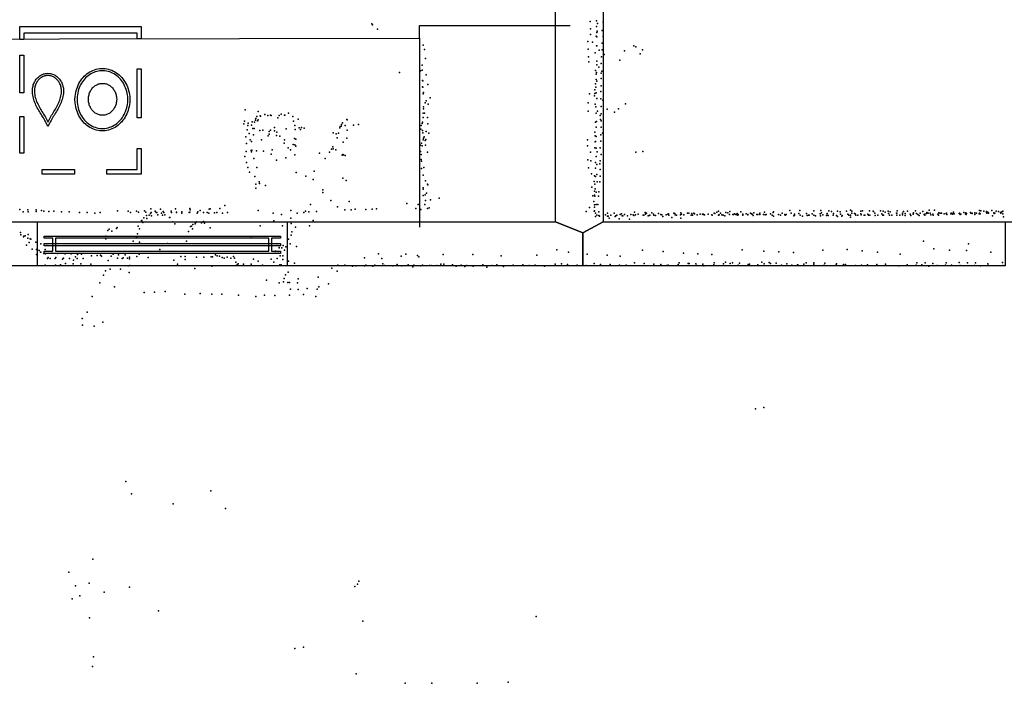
# Model space of a CAD drawing. Header units: millimetres. Extents: x -28413 to 52712, y -42191 to 56778.
# Tile 22 of 70: x 4629 to 8037, y -5700 to -3403. Entities that reach past the tile are written whole.
import ezdxf

# ---------------------------------------------------------------- set-up
doc = ezdxf.new("R2010")
doc.units = ezdxf.units.MM
for name, color, linetype in [('OBJECTS', 8, 'Continuous'), ('P', 9, 'Continuous'), ('ROOMS', 1, 'Continuous'), ('WALLS', 3, 'Continuous'), ('WINDOWS', 6, 'Continuous')]:
    doc.layers.add(name, color=color, linetype=linetype)

# ---------------------------------------------------------------- blocks, each defined once
blk = doc.blocks.new('Dishwasher_5E')
for points in [[(-300.1, 320.1), (-130.3, 320.1), (-130.3, 300.1), (-280.1, 300.1)], [(-280.1, 300.1), (-280, 209.5), (-300, 209.5), (-300.1, 320.1)], [(30, 320.1), (190, 320.1), (190, 300.1), (30, 300.1), (30, 320.1)], [(300, 229.5), (300, 69.8), (280, 69.8), (280, 229.5), (300, 229.5)], [(-243.9, -2.6), (-243.2, 10.5), (-242.1, 19.2), (-240.4, 27.7), (-238.2, 35.9), (-235.6, 44), (-232.4, 51.8), (-228.7, 59.4), (-224.7, 66.7), (-220.1, 73.7), (-215.2, 80.4), (-209.9, 86.8), (-204.2, 92.9), (-198.1, 98.5), (-191.7, 103.9), (-185, 108.8), (-178, 113.3), (-170.7, 117.4), (-163.1, 121), (-155.3, 124.1), (-147.2, 126.8), (-139, 129), (-130.5, 130.7), (-121.8, 131.8), (-108.7, 132.4)], [(-108.7, 132.4), (-95.4, 131.8), (-86.7, 130.7), (-78.2, 129.1), (-69.9, 126.9), (-61.8, 124.3), (-54, 121.1), (-46.4, 117.5), (-39.1, 113.4), (-32.1, 108.9), (-25.3, 104), (-18.9, 98.7), (-12.9, 93.1), (-7.1, 87), (-1.8, 80.7), (3.1, 74), (7.7, 67), (11.8, 59.7), (15.4, 52.1), (18.6, 44.3), (21.3, 36.2), (23.5, 28), (25.2, 19.5), (26.4, 10.9), (27.1, -2.6)], [(-108.2, 122.4), (-120.6, 121.9), (-128.6, 120.8), (-136.4, 119.3), (-144.1, 117.3), (-151.6, 114.9), (-158.8, 112), (-165.8, 108.6), (-172.6, 104.9), (-179.1, 100.7), (-185.4, 96.2), (-191.3, 91.2), (-196.9, 86), (-202.2, 80.4), (-207.2, 74.5), (-211.7, 68.3), (-215.9, 61.8), (-219.7, 55.1), (-223.1, 48.1), (-226.1, 40.8), (-228.6, 33.4), (-230.6, 25.7), (-232.2, 17.9), (-233.3, 10), (-233.9, -2.6)], [(17, -2.6), (16.5, 9.5), (15.4, 17.6), (13.9, 25.4), (11.8, 33.1), (9.3, 40.5), (6.4, 47.8), (3, 54.8), (-0.7, 61.5), (-4.9, 68), (-9.5, 74.3), (-14.4, 80.2), (-19.7, 85.8), (-25.3, 91), (-31.2, 96), (-37.4, 100.5), (-43.9, 104.7), (-50.7, 108.5), (-57.7, 111.8), (-65, 114.8), (-72.4, 117.2), (-80.1, 119.3), (-87.9, 120.8), (-95.9, 121.8), (-108.2, 122.4)], [(83.7, -39.4), (84.6, -28.9), (85.6, -22.2), (87, -15.7), (88.8, -9.3), (90.9, -3), (93.2, 3.1), (95.9, 9.2), (98.7, 15.1), (101.8, 21), (105, 26.8), (108.4, 32.5), (111.9, 38.1), (115.5, 43.7), (119.2, 49.2), (123, 54.7), (126.7, 60.2), (130.5, 65.6), (134.3, 71), (138, 76.4), (141.6, 81.8), (145.1, 87.3), (148.5, 92.7), (151.8, 98.1), (160.8, 114.4)], [(160.8, 93.8), (160.5, 93.2), (157.1, 87.5), (153.6, 81.9), (150, 76.4), (146.3, 70.9), (142.5, 65.4), (138.7, 59.9), (135, 54.5), (131.2, 49), (127.5, 43.6), (123.8, 38.1), (120.3, 32.7), (116.9, 27.2), (113.6, 21.7), (110.5, 16.1), (107.6, 10.5), (104.9, 4.9), (102.4, -0.8), (100.2, -6.6), (98.3, -12.4), (96.7, -18.3), (95.4, -24.3), (94.4, -30.4), (93.8, -39.5)], [(160.8, 114.4), (169.8, 98.1), (173.1, 92.7), (176.5, 87.3), (180, 81.9), (183.6, 76.5), (187.3, 71.1), (191.1, 65.6), (194.9, 60.2), (198.7, 54.8), (202.4, 49.3), (206.1, 43.8), (209.7, 38.2), (213.3, 32.6), (216.7, 26.9), (219.9, 21.1), (223, 15.3), (225.8, 9.3), (228.5, 3.3), (230.8, -2.9), (232.9, -9.2), (234.7, -15.6), (236.1, -22.1), (237.2, -28.7), (238, -39.2)], [(228, -39.4), (227.3, -30.3), (226.3, -24.2), (225, -18.2), (223.4, -12.3), (221.5, -6.5), (219.3, -0.7), (216.8, 5), (214.1, 10.6), (211.2, 16.2), (208.1, 21.7), (204.8, 27.3), (201.4, 32.7), (197.8, 38.2), (194.2, 43.6), (190.4, 49.1), (186.7, 54.5), (182.9, 60), (179.1, 65.4), (175.3, 70.9), (171.6, 76.4), (168, 81.9), (164.5, 87.5), (161.1, 93.2), (160.8, 93.8)], [(-300.1, -135.9), (-300.1, 75.7), (-280.1, 75.7), (-280.1, -135.9), (-300.1, -135.9)], [(-179, -3.9), (-178.6, 2.9), (-178, 7.3), (-177.1, 11.7), (-176, 15.9), (-174.6, 20.1), (-172.9, 24.1), (-171, 27.9), (-168.9, 31.7), (-166.6, 35.3), (-164, 38.7), (-161.3, 42), (-158.3, 45.1), (-155.2, 48), (-151.9, 50.7), (-148.4, 53.2), (-144.8, 55.5), (-141, 57.5), (-137.1, 59.4), (-133.1, 61), (-129, 62.3), (-124.7, 63.4), (-120.3, 64.3), (-115.9, 64.8), (-109.1, 65.1)], [(-109.1, 65.1), (-102.3, 64.8), (-97.8, 64.3), (-93.5, 63.4), (-89.2, 62.3), (-85.1, 61), (-81, 59.4), (-77.1, 57.5), (-73.4, 55.5), (-69.7, 53.2), (-66.3, 50.7), (-63, 48), (-59.9, 45.1), (-56.9, 42), (-54.2, 38.7), (-51.6, 35.3), (-49.3, 31.7), (-47.1, 27.9), (-45.3, 24.1), (-43.6, 20.1), (-42.2, 15.9), (-41.1, 11.7), (-40.2, 7.3), (-39.6, 2.9), (-39.2, -3.9)], [(-108.2, -137.6), (-121.4, -137), (-130.2, -135.9), (-138.6, -134.2), (-146.9, -132.1), (-155, -129.4), (-162.8, -126.3), (-170.4, -122.7), (-177.7, -118.6), (-184.8, -114.1), (-191.5, -109.2), (-197.9, -103.9), (-204, -98.2), (-209.7, -92.2), (-215, -85.8), (-220, -79.1), (-224.5, -72.1), (-228.6, -64.8), (-232.3, -57.3), (-235.4, -49.4), (-238.2, -41.4), (-240.4, -33.1), (-242, -24.7), (-243.2, -16), (-243.9, -2.6)], [(-233.9, -2.6), (-233.3, -14.7), (-232.2, -22.7), (-230.7, -30.6), (-228.7, -38.2), (-226.2, -45.7), (-223.2, -52.9), (-219.9, -59.9), (-216.1, -66.7), (-211.9, -73.2), (-207.3, -79.4), (-202.4, -85.3), (-197.1, -90.9), (-191.5, -96.2), (-185.6, -101.1), (-179.4, -105.7), (-172.9, -109.9), (-166.1, -113.6), (-159.1, -117), (-151.9, -119.9), (-144.4, -122.4), (-136.7, -124.4), (-128.9, -126), (-121, -127), (-108.7, -127.6)], [(-109.1, -72.9), (-115.9, -72.6), (-120.3, -72.1), (-124.7, -71.2), (-129, -70.2), (-133.1, -68.8), (-137.1, -67.2), (-141, -65.4), (-144.8, -63.3), (-148.4, -61), (-151.9, -58.5), (-155.2, -55.8), (-158.3, -52.9), (-161.3, -49.8), (-164, -46.5), (-166.6, -43.1), (-168.9, -39.5), (-171, -35.8), (-172.9, -31.9), (-174.6, -27.9), (-176, -23.7), (-177.1, -19.5), (-178, -15.2), (-178.6, -10.7), (-179, -3.9)], [(-39.2, -3.9), (-39.6, -10.7), (-40.2, -15.2), (-41.1, -19.5), (-42.2, -23.7), (-43.6, -27.9), (-45.3, -31.9), (-47.1, -35.8), (-49.3, -39.5), (-51.6, -43.1), (-54.2, -46.5), (-56.9, -49.8), (-59.9, -52.9), (-63, -55.8), (-66.3, -58.5), (-69.7, -61), (-73.4, -63.3), (-77.1, -65.4), (-81, -67.2), (-85.1, -68.8), (-89.2, -70.2), (-93.5, -71.2), (-97.8, -72.1), (-102.3, -72.6), (-109.1, -72.9)], [(-108.7, -127.6), (-96.3, -127), (-88.3, -126), (-80.4, -124.5), (-72.7, -122.5), (-65.3, -120), (-58, -117.1), (-51, -113.8), (-44.2, -110), (-37.7, -105.9), (-31.5, -101.3), (-25.5, -96.4), (-19.9, -91.1), (-14.6, -85.6), (-9.7, -79.7), (-5.1, -73.5), (-0.9, -67), (2.9, -60.2), (6.3, -53.2), (9.2, -46), (11.7, -38.5), (13.8, -30.9), (15.4, -23), (16.4, -15.1), (17, -2.6)], [(27.1, -2.6), (26.4, -15.6), (25.3, -24.3), (23.6, -32.8), (21.4, -41.1), (18.7, -49.2), (15.5, -57), (11.9, -64.6), (7.8, -71.9), (3.3, -78.9), (-1.6, -85.6), (-6.9, -92), (-12.6, -98), (-18.7, -103.7), (-25.1, -109), (-31.8, -113.9), (-38.8, -118.4), (-46.1, -122.5), (-53.7, -126.1), (-61.5, -129.3), (-69.6, -132), (-77.9, -134.2), (-86.3, -135.8), (-95, -136.9), (-108.2, -137.6)], [(161.2, -116.6), (153.2, -116.2), (148.3, -115.6), (143.4, -114.6), (138.7, -113.4), (134.1, -111.8), (129.6, -110), (125.3, -107.9), (121.2, -105.6), (117.2, -103), (113.3, -100.2), (109.7, -97.2), (106.3, -93.9), (103, -90.4), (100, -86.8), (97.2, -83), (94.6, -78.9), (92.3, -74.8), (90.2, -70.4), (88.4, -66), (86.9, -61.4), (85.7, -56.6), (84.7, -51.8), (84.1, -46.8), (83.7, -39.4)], [(93.8, -39.5), (94.1, -46.3), (94.7, -50.5), (95.5, -54.7), (96.6, -58.8), (97.9, -62.8), (99.5, -66.7), (101.3, -70.4), (103.4, -74.1), (105.6, -77.6), (108.1, -80.9), (110.7, -84.1), (113.5, -87.1), (116.6, -89.9), (119.7, -92.5), (123.1, -95), (126.6, -97.2), (130.2, -99.2), (134, -101), (137.9, -102.6), (141.9, -103.9), (146, -105), (150.2, -105.8), (154.5, -106.3), (160.7, -106.6)], [(160.7, -106.6), (167.8, -106.3), (172, -105.7), (176.2, -104.9), (180.3, -103.8), (184.3, -102.4), (188.1, -100.9), (191.9, -99), (195.5, -97), (199, -94.7), (202.3, -92.3), (205.5, -89.6), (208.5, -86.8), (211.3, -83.8), (213.9, -80.6), (216.3, -77.2), (218.6, -73.7), (220.6, -70.1), (222.4, -66.3), (223.9, -62.4), (225.2, -58.4), (226.3, -54.3), (227.1, -50.1), (227.7, -45.8), (228, -39.4)], [(238, -39.2), (237.6, -47.1), (236.9, -52), (236, -56.8), (234.7, -61.5), (233.2, -66.1), (231.4, -70.6), (229.3, -74.9), (227, -79.1), (224.4, -83.1), (221.6, -86.9), (218.6, -90.6), (215.3, -94), (211.9, -97.3), (208.2, -100.3), (204.4, -103.1), (200.4, -105.7), (196.2, -108), (191.9, -110.1), (187.4, -111.9), (182.8, -113.5), (178.1, -114.7), (173.3, -115.6), (168.3, -116.3), (161.2, -116.6)], [(299.9, -32.3), (299.9, -194.4), (279.9, -194.4), (279.9, -32.3), (299.9, -32.3)], [(-300.1, -319.6), (-300.1, -265), (-280.1, -265), (-280.1, -289.6)], [(-280.1, -289.6), (279.9, -289.6)], [(279.9, -289.6), (279.9, -262.6), (299.9, -262.6)], [(299.9, -262.6), (299.9, -319.6)], [(299.9, -319.6), (-300.1, -319.6)]]:
    blk.add_lwpolyline(points)
blk = doc.blocks.new('2-Double_Hung_73')
for points in [[(-584.3, 44.2), (-535, 44.2)], [(-541.4, 31.5), (-584.3, 31.5), (-584.3, 44.2)], [(-584.2, 0.9), (584.4, 0.9), (584.4, -11.8), (-584.2, -11.8), (-584.2, 0.9)], [(-541.4, -42.9), (-541.4, 31.5)], [(-535, 44.2), (533.5, 44.2)], [(527.2, 31.5), (-528.7, 31.5)], [(-528.7, 31.5), (-528.7, -42.9)], [(527.2, -42.9), (527.2, 31.5)], [(533.5, 44.2), (584.4, 44.2), (584.4, 31.5), (539.9, 31.5)], [(539.9, 31.5), (539.9, -42.9)], [(-535, -55.6), (-584.3, -55.6), (-584.3, -42.9), (-541.4, -42.9)], [(-528.7, -42.9), (527.2, -42.9)], [(539.9, -42.9), (584.4, -42.9), (584.4, -55.6)], [(533.5, -55.6), (-535, -55.6)], [(584.4, -55.6), (533.5, -55.6)]]:
    blk.add_lwpolyline(points)

msp = doc.modelspace()

# ---------------------------------------------------------------- linework, layer by layer
at = {"layer": 'OBJECTS'}
for points in [[(6013.4, -3467.1), (6013.4, -3422.7)], [(6013.4, -3422.7), (6534.1, -3422.7)], [(2273.3, -3473.4), (6013.4, -3467.1)], [(6013.4, -3467.1), (6013.4, -4121.1)]]:
    msp.add_lwpolyline(points, dxfattribs=at)
at = {"layer": 'P'}
for p in [(6625, -3407), (5848, -3417), (5850, -3421), (5867, -3436), (6604, -3409), (6605, -3435), (6625, -3427), (6629, -3416), (6645, -3440), (6648, -3411), (6605, -3454), (6624, -3460), (6626, -3447), (6627, -3462), (6628, -3443), (6648, -3461), (6025, -3491), (6030, -3506), (6595, -3478), (6597, -3505), (6611, -3481), (6625, -3493), (6626, -3493), (6635, -3508), (6645, -3484), (6645, -3507), (6754, -3493), (6762, -3497), (6784, -3507), (6034, -3537), (6598, -3531), (6621, -3518), (6643, -3531), (6652, -3523), (6706, -3543), (6722, -3511), (6776, -3521), (6022, -3560), (6599, -3549), (6626, -3547), (6626, -3559), (6633, -3567), (6641, -3555), (5944, -3586), (6016, -3580), (6022, -3578), (6036, -3594), (6622, -3579), (6624, -3592), (6624, -3610), (6625, -3586), (6642, -3588), (6642, -3607), (6644, -3581), (6023, -3613), (6023, -3635), (6024, -3614), (6024, -3637), (6042, -3627), (6622, -3625), (6623, -3637), (6627, -3616), (6642, -3632), (6025, -3659), (6027, -3655), (6050, -3673), (6601, -3659), (6619, -3666), (6620, -3646), (6620, -3658), (6624, -3656), (6626, -3676), (6640, -3652), (6640, -3677), (6027, -3704), (6027, -3712), (6032, -3691), (6036, -3684), (6043, -3695), (6597, -3691), (6621, -3695), (6623, -3704), (6641, -3703), (6647, -3682), (6662, -3713), (6701, -3711), (6726, -3694), (5410, -3715), (5446, -3745), (5450, -3738), (5454, -3721), (5462, -3736), (5463, -3737), (5478, -3731), (5488, -3734), (5497, -3733), (5499, -3734), (5523, -3743), (5527, -3734), (5534, -3730), (5546, -3733), (5547, -3733), (5560, -3726), (5575, -3738), (5593, -3747), (6025, -3742), (6026, -3727), (6030, -3727), (6040, -3742), (6597, -3720), (6624, -3727), (6629, -3719), (6638, -3735), (6641, -3729), (6688, -3723), (5405, -3763), (5407, -3754), (5419, -3769), (5420, -3761), (5432, -3768), (5434, -3757), (5436, -3779), (5441, -3779), (5442, -3758), (5445, -3751), (5452, -3753), (5454, -3749), (5511, -3776), (5551, -3781), (5577, -3754), (5581, -3769), (5597, -3777), (5605, -3776), (5614, -3778), (5737, -3777), (5738, -3773), (5742, -3771), (5743, -3766), (5746, -3760), (5756, -3769), (5761, -3748), (5762, -3750), (5785, -3768), (5802, -3766), (6019, -3769), (6022, -3762), (6023, -3758), (6042, -3763), (6622, -3758), (6624, -3775), (6625, -3755), (6639, -3748), (6641, -3775), (6642, -3753), (5412, -3808), (5416, -3784), (5424, -3797), (5438, -3801), (5460, -3787), (5471, -3785), (5489, -3805), (5493, -3790), (5493, -3799), (5497, -3785), (5511, -3788), (5518, -3804), (5519, -3792), (5530, -3806), (5580, -3814), (5583, -3783), (5585, -3816), (5601, -3783), (5714, -3795), (5725, -3798), (5728, -3812), (5733, -3796), (5761, -3813), (5762, -3785), (6018, -3782), (6023, -3786), (6024, -3795), (6027, -3813), (6029, -3808), (6036, -3790), (6045, -3796), (6620, -3792), (6621, -3805), (6624, -3807), (6640, -3802), (6646, -3796), (5414, -3832), (5427, -3819), (5431, -3824), (5466, -3819), (5544, -3830), (5546, -3819), (5558, -3846), (5576, -3835), (5581, -3836), (5585, -3841), (5713, -3843), (5714, -3850), (5749, -3827), (6016, -3837), (6020, -3830), (6022, -3839), (6026, -3819), (6032, -3821), (6034, -3837), (6035, -3818), (6594, -3819), (6594, -3839), (6620, -3846), (6621, -3826), (6622, -3824), (6624, -3848), (6638, -3846), (6640, -3823), (5409, -3877), (5413, -3859), (5430, -3856), (5432, -3860), (5433, -3855), (5440, -3883), (5449, -3857), (5473, -3858), (5499, -3868), (5503, -3853), (5550, -3881), (5566, -3853), (5581, -3871), (5667, -3865), (5686, -3883), (5701, -3861), (5708, -3851), (5723, -3853), (5745, -3872), (5748, -3869), (5750, -3871), (5756, -3873), (6016, -3859), (6019, -3869), (6040, -3862), (6605, -3861), (6624, -3876), (6628, -3860), (6641, -3869), (6762, -3862), (6786, -3859), (5414, -3897), (5419, -3914), (5450, -3915), (5518, -3889), (6019, -3887), (6020, -3893), (6020, -3918), (6028, -3914), (6595, -3888), (6598, -3916), (6606, -3891), (6622, -3897), (6622, -3917), (6626, -3904), (6637, -3902), (6638, -3892), (5425, -3931), (5443, -3946), (5586, -3932), (5619, -3944), (5648, -3927), (5748, -3952), (6026, -3941), (6608, -3937), (6618, -3943), (6622, -3946), (6627, -3939), (6638, -3922), (6638, -3944), (5446, -3986), (5447, -3972), (5458, -3964), (5459, -3970), (5480, -3977), (5645, -3956), (5759, -3960), (6026, -3985), (6034, -3961), (6040, -3972), (6042, -3975), (6609, -3983), (6617, -3963), (6620, -3972), (6628, -3964), (6637, -3964), (5678, -3992), (5678, -4001), (6025, -3990), (6026, -4011), (6033, -4009), (6037, -4003), (6613, -4012), (6618, -3997), (6619, -4010), (6620, -4014), (6621, -3988), (6624, -4000), (6632, -4014), (6633, -3999), (5339, -4046), (5636, -4043), (5706, -4029), (5729, -4051), (5770, -4032), (5969, -4039), (6008, -4043), (6031, -4043), (6034, -4029), (6046, -4054), (6051, -4026), (6081, -4021), (6601, -4053), (6616, -4032), (6618, -4052), (6619, -4044), (6624, -4042), (6630, -4042), (4630, -4060), (4641, -4068), (4658, -4061), (4659, -4068), (4686, -4061), (4686, -4067), (4705, -4063), (4713, -4066), (4730, -4067), (4748, -4066), (4774, -4068), (4801, -4068), (4836, -4070), (4863, -4070), (4889, -4072), (4908, -4070), (4968, -4064), (5005, -4066), (5013, -4070), (5033, -4066), (5040, -4069), (5061, -4064), (5066, -4069), (5068, -4081), (5077, -4079), (5082, -4074), (5083, -4057), (5084, -4070), (5086, -4082), (5098, -4066), (5102, -4070), (5104, -4070), (5107, -4078), (5117, -4059), (5120, -4073), (5123, -4079), (5126, -4067), (5128, -4070), (5132, -4078), (5148, -4088), (5149, -4088), (5154, -4066), (5155, -4070), (5168, -4058), (5172, -4069), (5172, -4070), (5190, -4068), (5190, -4072), (5216, -4070), (5218, -4056), (5218, -4069), (5219, -4061), (5243, -4073), (5246, -4068), (5254, -4063), (5265, -4070), (5278, -4070), (5284, -4073), (5285, -4059), (5288, -4057), (5304, -4071), (5311, -4070), (5322, -4056), (5331, -4072), (5348, -4070), (5455, -4063), (5506, -4073), (5535, -4077), (5568, -4063), (5590, -4072), (5613, -4070), (5618, -4066), (5630, -4068), (5657, -4067), (5754, -4061), (5776, -4061), (5790, -4059), (5827, -4060), (5849, -4059), (5864, -4057), (6000, -4056), (6018, -4060), (6040, -4056), (6590, -4067), (6617, -4066), (6619, -4065), (6622, -4072), (6622, -4084), (6626, -4080), (6633, -4068), (6634, -4081), (6636, -4083), (6657, -4078), (6663, -4072), (6663, -4083), (6666, -4083), (6675, -4079), (6687, -4073), (6690, -4084), (6692, -4082), (6696, -4079), (6707, -4077), (6712, -4075), (6714, -4082), (6717, -4082), (6722, -4077), (6733, -4082), (6744, -4077), (6752, -4078), (6755, -4081), (6757, -4069), (6760, -4078), (6770, -4076), (6787, -4080), (6789, -4080), (6794, -4070), (6795, -4076), (6798, -4073), (6804, -4082), (6808, -4081), (6810, -4079), (6817, -4071), (6823, -4076), (6824, -4080), (6829, -4081), (6840, -4074), (6848, -4077), (6851, -4078), (6855, -4084), (6866, -4078), (6872, -4076), (6875, -4075), (6876, -4079), (6886, -4087), (6893, -4073), (6896, -4074), (6898, -4078), (6902, -4079), (6916, -4078), (6917, -4071), (6919, -4076), (6928, -4078), (6940, -4072), (6945, -4073), (6953, -4080), (6955, -4074), (6958, -4080), (6962, -4073), (6964, -4075), (6974, -4078), (6984, -4076), (6992, -4076), (6994, -4076), (6994, -4077), (6999, -4078), (7012, -4076), (7024, -4078), (7026, -4079), (7032, -4072), (7035, -4074), (7042, -4069), (7048, -4066), (7048, -4080), (7050, -4078), (7054, -4073), (7059, -4078), (7064, -4079), (7070, -4082), (7073, -4070), (7080, -4071), (7086, -4077), (7087, -4067), (7097, -4077), (7100, -4077), (7103, -4075), (7107, -4077), (7112, -4074), (7112, -4078), (7114, -4080), (7116, -4077), (7125, -4068), (7132, -4076), (7132, -4079), (7143, -4075), (7149, -4077), (7149, -4078), (7158, -4073), (7162, -4075), (7164, -4076), (7167, -4081), (7170, -4071), (7180, -4077), (7184, -4077), (7190, -4073), (7190, -4077), (7203, -4077), (7207, -4069), (7209, -4078), (7213, -4077), (7228, -4075), (7233, -4079), (7237, -4070), (7238, -4068), (7238, -4083), (7255, -4077), (7262, -4079), (7268, -4072), (7277, -4077), (7278, -4079), (7282, -4077), (7294, -4063), (7299, -4073), (7308, -4082), (7311, -4076), (7311, -4079), (7325, -4074), (7329, -4063), (7330, -4079), (7338, -4083), (7352, -4074), (7354, -4081), (7359, -4079), (7361, -4080), (7372, -4075), (7377, -4064), (7378, -4080), (7383, -4082), (7399, -4075), (7401, -4082), (7402, -4063), (7404, -4071), (7408, -4078), (7421, -4081), (7423, -4074), (7423, -4075), (7427, -4081), (7429, -4065), (7439, -4067), (7444, -4080), (7446, -4074), (7456, -4081), (7459, -4066), (7459, -4084), (7468, -4068), (7470, -4076), (7474, -4083), (7475, -4081), (7490, -4066), (7495, -4076), (7499, -4080), (7504, -4062), (7504, -4080), (7504, -4086), (7509, -4066), (7509, -4073), (7518, -4074), (7521, -4075), (7523, -4079), (7530, -4080), (7540, -4066), (7540, -4075), (7541, -4078), (7546, -4064), (7552, -4080), (7554, -4079), (7564, -4076), (7567, -4080), (7570, -4064), (7571, -4080), (7583, -4066), (7584, -4067), (7588, -4072), (7590, -4081), (7599, -4080), (7608, -4064), (7613, -4075), (7616, -4079), (7617, -4066), (7619, -4080), (7624, -4069), (7635, -4066), (7636, -4074), (7639, -4080), (7641, -4068), (7647, -4080), (7663, -4073), (7665, -4072), (7665, -4080), (7666, -4064), (7675, -4079), (7684, -4072), (7684, -4078), (7688, -4067), (7693, -4074), (7694, -4081), (7701, -4066), (7711, -4076), (7713, -4081), (7721, -4075), (7721, -4076), (7722, -4071), (7729, -4065), (7733, -4074), (7737, -4077), (7742, -4081), (7745, -4073), (7755, -4067), (7759, -4077), (7761, -4080), (7762, -4076), (7767, -4074), (7769, -4070), (7773, -4073), (7777, -4062), (7780, -4073), (7782, -4078), (7789, -4076), (7790, -4079), (7795, -4062), (7807, -4076), (7807, -4076), (7809, -4079), (7810, -4071), (7815, -4072), (7819, -4073), (7829, -4075), (7835, -4074), (7837, -4073), (7838, -4077), (7851, -4075), (7853, -4072), (7857, -4076), (7860, -4073), (7861, -4069), (7863, -4075), (7880, -4074), (7881, -4072), (7884, -4077), (7886, -4076), (7897, -4070), (7902, -4075), (7903, -4071), (7905, -4077), (7906, -4074), (7919, -4070), (7921, -4073), (7925, -4072), (7925, -4074), (7934, -4071), (7934, -4077), (7940, -4072), (7949, -4075), (7951, -4063), (7951, -4073), (7953, -4075), (7955, -4065), (7966, -4066), (7975, -4067), (7975, -4070), (7976, -4073), (7979, -4069), (7982, -4073), (7993, -4063), (7996, -4082), (8000, -4071), (8001, -4074), (8004, -4073), (8008, -4066), (8016, -4067), (8023, -4070), (8025, -4073), (8028, -4068), (8031, -4075), (8032, -4066), (8034, -4085), (4967, -4122), (5039, -4117), (5051, -4098), (5052, -4098), (5055, -4105), (5059, -4089), (5069, -4091), (5159, -4103), (5166, -4110), (5220, -4119), (5224, -4118), (5228, -4112), (5236, -4110), (5238, -4106), (5241, -4103), (5259, -4106), (5265, -4101), (5269, -4107), (5461, -4116), (5509, -4099), (5539, -4116), (5568, -4090), (5569, -4108), (5584, -4121), (5632, -4116), (5645, -4098), (6669, -4090), (6704, -4092), (6739, -4093), (6917, -4090), (4632, -4139), (4633, -4148), (4643, -4155), (4644, -4152), (4648, -4151), (4659, -4146), (4928, -4152), (4934, -4132), (4939, -4128), (4948, -4135), (4964, -4126), (5034, -4155), (5037, -4144), (5044, -4127), (5214, -4136), (5227, -4127), (5288, -4123), (5430, -4153), (5569, -4149), (5571, -4137), (4653, -4183), (4658, -4159), (4662, -4174), (4666, -4161), (4668, -4162), (4685, -4173), (4703, -4179), (4723, -4185), (4928, -4161), (5022, -4169), (5044, -4173), (5141, -4178), (5207, -4170), (5519, -4185), (5541, -4185), (5550, -4189), (5559, -4162), (5565, -4179), (5587, -4188), (7757, -4169), (7913, -4179), (4672, -4197), (4687, -4198), (4688, -4216), (4691, -4200), (4697, -4202), (4701, -4207), (4702, -4207), (4713, -4212), (4717, -4198), (4719, -4213), (4740, -4211), (4760, -4212), (4787, -4213), (4808, -4213), (4823, -4224), (4829, -4216), (4843, -4215), (4878, -4220), (4897, -4219), (4909, -4218), (4912, -4221), (4946, -4221), (4953, -4215), (4971, -4217), (4994, -4217), (5035, -4223), (5043, -4215), (5114, -4198), (5187, -4222), (5202, -4223), (5292, -4224), (5296, -4224), (5307, -4217), (5313, -4220), (5321, -4221), (5369, -4222), (5513, -4211), (5515, -4204), (5524, -4211), (5527, -4191), (5527, -4192), (5531, -4220), (5536, -4192), (5540, -4220), (5546, -4201), (5871, -4213), (5949, -4221), (5965, -4215), (6006, -4219), (6010, -4224), (6095, -4216), (6197, -4216), (6296, -4220), (6419, -4218), (6488, -4200), (6529, -4207), (6593, -4214), (6662, -4218), (6707, -4221), (6785, -4201), (6856, -4205), (6926, -4211), (6976, -4213), (7025, -4216), (7129, -4199), (7204, -4204), (7256, -4206), (7307, -4209), (7408, -4201), (7493, -4198), (7545, -4203), (7598, -4207), (7676, -4214), (7793, -4196), (7847, -4201), (7906, -4202), (7990, -4208), (4717, -4252), (4726, -4230), (4728, -4226), (4735, -4230), (4752, -4229), (4753, -4252), (4754, -4226), (4770, -4251), (4777, -4232), (4781, -4228), (4788, -4247), (4802, -4229), (4814, -4248), (4816, -4235), (4828, -4229), (4841, -4248), (4849, -4229), (4875, -4249), (4935, -4236), (4968, -4228), (4984, -4230), (4987, -4227), (5002, -4228), (5005, -4255), (5009, -4225), (5009, -4231), (5010, -4254), (5074, -4226), (5163, -4235), (5176, -4249), (5202, -4233), (5241, -4225), (5267, -4225), (5294, -4256), (5330, -4226), (5337, -4228), (5347, -4225), (5360, -4228), (5373, -4228), (5377, -4242), (5382, -4250), (5385, -4248), (5404, -4249), (5430, -4249), (5438, -4232), (5454, -4239), (5470, -4253), (5499, -4232), (5509, -4242), (5520, -4230), (5529, -4251), (5534, -4251), (5540, -4233), (5560, -4239), (5580, -4246), (5730, -4253), (5755, -4252), (5781, -4256), (5792, -4255), (5822, -4255), (5823, -4227), (5827, -4253), (5851, -4256), (5858, -4252), (5883, -4230), (5886, -4248), (5892, -4254), (5921, -4255), (5935, -4250), (5952, -4255), (5974, -4251), (5990, -4258), (5993, -4252), (6017, -4255), (6023, -4253), (6047, -4254), (6053, -4254), (6073, -4254), (6087, -4249), (6097, -4249), (6127, -4251), (6140, -4256), (6157, -4253), (6170, -4257), (6177, -4254), (6198, -4255), (6199, -4256), (6232, -4251), (6263, -4254), (6281, -4251), (6303, -4257), (6337, -4253), (6371, -4251), (6392, -4254), (6413, -4253), (6445, -4256), (6482, -4249), (6504, -4248), (6525, -4250), (6558, -4252), (6590, -4254), (6617, -4247), (6639, -4250), (6673, -4250), (6705, -4253), (6728, -4253), (6757, -4245), (6790, -4247), (6824, -4249), (6848, -4250), (6849, -4254), (6869, -4254), (6873, -4252), (6908, -4250), (6911, -4245), (6942, -4247), (6946, -4247), (6969, -4248), (6972, -4254), (6993, -4249), (6997, -4255), (7031, -4251), (7033, -4245), (7065, -4248), (7072, -4242), (7088, -4247), (7096, -4244), (7116, -4253), (7120, -4246), (7150, -4250), (7155, -4249), (7184, -4251), (7198, -4242), (7205, -4248), (7223, -4243), (7227, -4247), (7247, -4246), (7266, -4253), (7284, -4248), (7301, -4253), (7321, -4251), (7322, -4251), (7343, -4249), (7351, -4245), (7377, -4249), (7378, -4244), (7413, -4253), (7416, -4246), (7455, -4251), (7456, -4248), (7480, -4250), (7487, -4250), (7522, -4254), (7542, -4252), (7563, -4251), (7595, -4250), (7625, -4249), (7671, -4255), (7700, -4251), (7732, -4253), (7734, -4244), (7751, -4251), (7763, -4244), (7775, -4256), (7789, -4247), (7804, -4254), (7833, -4252), (7835, -4245), (7854, -4253), (7880, -4243), (7884, -4254), (7909, -4244), (7933, -4254), (7937, -4245), (7954, -4255), (7979, -4248), (7982, -4254), (8030, -4243), (8031, -4254), (4919, -4287), (4926, -4272), (4943, -4266), (4978, -4266), (5008, -4278), (5235, -4264), (5549, -4286), (5558, -4277), (5709, -4263), (5728, -4273), (6246, -4260), (4907, -4314), (5483, -4304), (5527, -4314), (5542, -4310), (5544, -4299), (5557, -4313), (5563, -4312), (5591, -4314), (5593, -4300), (5662, -4294), (5698, -4317), (4880, -4361), (4958, -4328), (5060, -4347), (5096, -4346), (5133, -4344), (5201, -4353), (5254, -4351), (5294, -4353), (5329, -4353), (5387, -4356), (5447, -4361), (5476, -4356), (5512, -4357), (5563, -4356), (5566, -4336), (5593, -4337), (5611, -4354), (5624, -4333), (5654, -4361), (5659, -4336), (5664, -4328), (4863, -4415), (4846, -4437), (4847, -4460), (4917, -4450), (4887, -4464), (7176, -4750), (7204, -4745), (4997, -5001), (5291, -5034), (5016, -5044), (5160, -5079), (5342, -5095), (4882, -5270), (4799, -5315), (5803, -5346), (4822, -5363), (4870, -5353), (5009, -5367), (5789, -5365), (5798, -5357), (4811, -5408), (4838, -5397), (4922, -5384), (5110, -5449), (4871, -5473), (5817, -5485), (6417, -5469), (5581, -5579), (5612, -5575), (4885, -5608), (4881, -5642), (5794, -5667), (5963, -5700), (6055, -5700), (6212, -5700), (6320, -5696)]:
    msp.add_point(p, dxfattribs=at)
at = {"layer": 'ROOMS'}
for points in [[(6483.4, -571.5), (5930.9, -571.5), (1727.2, -571.5), (1727.2, -2876.6), (1727.2, -4102.1), (6483.4, -4102.1), (6483.4, -571.5)], [(6648.4, -4102.1), (8039.1, -4102.1), (11315.7, -4102.1), (11315.7, -571.5), (9474.2, -571.5), (8248.6, -571.5), (6902.4, -571.5), (6648.4, -571.5), (6648.4, -4102.1)]]:
    msp.add_lwpolyline(points, close=True, dxfattribs=at)
at = {"layer": 'WALLS'}
for points in [[(6483.4, -4102.1), (6483.4, -571.5), (6578.6, -514.4), (6648.4, -571.5), (6648.4, -4102.1), (6578.6, -4140.2), (6483.4, -4102.1)], [(1727.2, -4102.1), (6483.4, -4102.1), (6578.6, -4140.2), (6578.6, -4254.5), (1670, -4254.5), (1670, -4140.2), (1727.2, -4102.1)], [(6648.4, -4102.1), (8039.1, -4102.1), (8039.1, -4140.2), (8039.1, -4254.5), (6578.6, -4254.5), (6578.6, -4140.2), (6648.4, -4102.1)]]:
    msp.add_lwpolyline(points, dxfattribs=at)
at = {"layer": 'WINDOWS'}
msp.add_lwpolyline([(4691, -4102.1), (5554.6, -4102.1), (5554.6, -4254.5), (4691, -4254.5), (4691, -4102.1)], dxfattribs=at)

# ---------------------------------------------------------------- block references
at = {"layer": 'OBJECTS', "xscale": 0.7, "yscale": 0.8, "rotation": 180}
msp.add_blockref('Dishwasher_5E', (4839.7, -3681.6), dxfattribs=at)
at = {"layer": 'WINDOWS', "xscale": 0.7, "yscale": 0.6}
msp.add_blockref('2-Double_Hung_73', (5122.8, -4178.3), dxfattribs=at)

doc.saveas('drawing.dxf')
